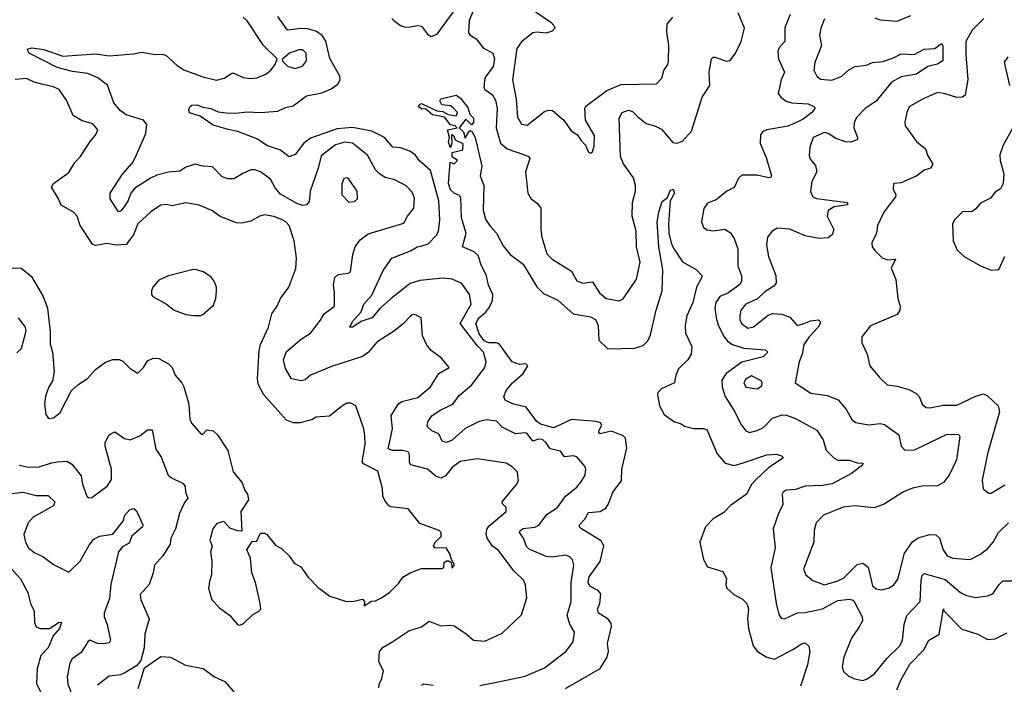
# Model space of a CAD drawing. Extents: x 2199565 to 2323334, y 894172 to 1018966.
# Tile 39 of 256: x 2239099 to 2244233, y 927294 to 930759. Entities that reach past the tile are written whole.
import ezdxf

# ---------------------------------------------------------------- set-up
doc = ezdxf.new("R2010")
doc.units = 0

msp = doc.modelspace()

# ---------------------------------------------------------------- linework, layer by layer
at = {"layer": '0CON10XD'}
for points in [[(2241040, 930765), (2241050, 930755), (2241085, 930728.1), (2241105, 930721.5), (2241125, 930719.4), (2241175, 930728.6), (2241195, 930724.2), (2241225, 930682.9), (2241245, 930670.6), (2241276.4, 930683.7), (2241375, 930819.1)], [(2241475, 930833.3), (2241443.1, 930755), (2241440, 930690), (2241447.5, 930677.5), (2241478.7, 930658.7), (2241515, 930612.5), (2241566, 930585), (2241575.5, 930555.5), (2241567.3, 930515), (2241524.5, 930455), (2241518.6, 930405), (2241525, 930394), (2241565, 930367.1), (2241580, 930340), (2241588.6, 930295), (2241582.9, 930195), (2241606.2, 930115), (2241640.6, 930085), (2241726.7, 930056.7), (2241752, 930045), (2241758.6, 930035), (2241737.1, 929965), (2241748.6, 929855), (2241765, 929826.2), (2241799.7, 929799.7), (2241815.6, 929775.6), (2241815.6, 929665), (2241821.5, 929625), (2241847.9, 929537.9), (2241875, 929511.1), (2241977, 929447), (2242005, 929397.5), (2242035, 929385.6), (2242085, 929392.5), (2242123.1, 929335), (2242156.7, 929305), (2242225, 929292.5), (2242245, 929303.8), (2242315, 929406.2), (2242333.8, 929495), (2242315.4, 929574.6), (2242313.1, 929656.9), (2242293.4, 929735), (2242294.6, 929805), (2242310, 929865), (2242310.4, 929895), (2242299.1, 929935), (2242247.3, 930007.3), (2242232, 930045), (2242224.6, 930245), (2242240, 930275), (2242272.9, 930287.1), (2242295, 930280), (2242321.8, 930251.8), (2242365, 930217.5), (2242415, 930204.3), (2242445, 930188.6), (2242505, 930119.2), (2242525, 930115.6), (2242555.8, 930125), (2242602.5, 930177.5), (2242657.5, 930355), (2242697.5, 930415), (2242694.5, 930485), (2242705.8, 930554.2), (2242715, 930563.8), (2242725, 930564), (2242782.1, 930542.1), (2242803.2, 930546.8), (2242832.2, 930585), (2242860.9, 930645), (2242877.7, 930715), (2242845.3, 930795)], [(2241753.7, 930823.7), (2241868.6, 930745), (2241886.5, 930726.5), (2241888.9, 930715), (2241875, 930699.5), (2241845, 930688.5), (2241795, 930693.8), (2241775, 930690), (2241715, 930643.1), (2241691.5, 930608.5), (2241668.7, 930445), (2241687.5, 930345), (2241695, 930250), (2241715, 930214.3), (2241745, 930208.6), (2241835, 930280.8), (2241855, 930286.9), (2241876.7, 930285), (2241935.5, 930235.5), (2241975, 930178.8), (2242008.3, 930158.3), (2242025, 930130), (2242050, 930105), (2242065, 930067.5), (2242075, 930062.5), (2242085, 930070), (2242095, 930100), (2242095.6, 930155), (2242050, 930235), (2242046.7, 930295), (2242051.8, 930308.2), (2242161, 930389), (2242235, 930420.8), (2242420, 930425), (2242446.8, 930453.2), (2242457, 930493), (2242478.6, 930525), (2242481.9, 930545), (2242484.5, 930625), (2242473.1, 930695), (2242475.6, 930735), (2242505, 930772.2)], [(2240971.4, 927275), (2240972.9, 927295), (2240988.1, 927325), (2240996.7, 927365), (2240971.3, 927411.3), (2240975.5, 927465), (2240995, 927488.5), (2241045, 927517.8), (2241127.5, 927572.5), (2241195, 927594.2), (2241235, 927622.9), (2241295, 927598.6), (2241345, 927603.1), (2241365, 927598.1), (2241425, 927559.2), (2241465, 927524), (2241525, 927518.6), (2241615, 927560), (2241715, 927656), (2241744.3, 927745), (2241737.3, 927812.7), (2241728.6, 927835), (2241675.8, 927885.8), (2241595, 927991.4), (2241564.6, 928014.6), (2241536.9, 928055), (2241531.5, 928075), (2241535, 928101.2), (2241545, 928118.5), (2241635.4, 928194.6), (2241635.8, 928215), (2241616, 928235), (2241614.5, 928245), (2241689.1, 928335), (2241699.4, 928355), (2241695, 928400), (2241667.3, 928427.3), (2241635, 928446), (2241485, 928468.6), (2241395.7, 928455.7), (2241355, 928423.6), (2241319.9, 928380.1), (2241295, 928368.6), (2241268.8, 928378.8), (2241225.2, 928415.3), (2241138.8, 928438.8), (2241131.1, 928451.1), (2241132.4, 928492.4), (2241125, 928505.4), (2241095, 928513.7), (2241042.9, 928512.9), (2241020.8, 928520.8), (2241042.9, 928625), (2241035.3, 928695), (2241075, 928755.7), (2241091.9, 928768.1), (2241175, 928789.1), (2241240.8, 928845), (2241283.8, 928915), (2241338, 928945), (2241298.1, 928995), (2241244, 929035), (2241222.6, 929062.6), (2241200.3, 929110.3), (2241193.3, 929205), (2241161.7, 929221.7), (2241145, 929220), (2241135, 929212), (2241101.2, 929175), (2241053.8, 929136.2), (2240962.1, 929077.9), (2240918.1, 929025), (2240886.5, 929003.5), (2240725, 928950.4), (2240615.8, 928905), (2240588, 928882), (2240566.6, 928876.6), (2240516.9, 928886.9), (2240485, 928940), (2240475.5, 928985), (2240490.9, 929029.1), (2240568.9, 929095), (2240615.3, 929124.7), (2240668.5, 929191.5), (2240686.2, 929225), (2240740.3, 929265), (2240740.8, 929335), (2240734.7, 929375), (2240742.2, 929415), (2240759, 929431), (2240812.5, 929437.5), (2240824.2, 929445), (2240835.4, 929535), (2240848.2, 929575), (2240875, 929611.9), (2240916.9, 929643.1), (2241102.9, 929697.1), (2241121.5, 929735), (2241153.5, 929776.5), (2241158.1, 929828.1), (2241145, 929860), (2241115, 929891.8), (2241055, 929924.6), (2241005, 929936.5), (2240974.8, 929954.8), (2240955, 929975.5), (2240913.1, 930053.1), (2240834.8, 930114.8), (2240795, 930119.8), (2240745.5, 930105.5), (2240670.6, 930049.4), (2240655.2, 929985), (2240613.3, 929865), (2240609.3, 929810.7), (2240595, 929792.7), (2240575, 929790.4), (2240545, 929800), (2240460, 929850), (2240431.4, 929881.4), (2240406.9, 929926.9), (2240355, 929966.4), (2240325, 929976.7), (2240305, 929976.7), (2240262.7, 929957.3), (2240215, 929928.9), (2240185, 929928.5), (2240155, 929939.5), (2240105, 929992.2), (2240055, 929995.3), (2240015, 930006), (2239965, 929990), (2239935, 929968.2), (2239875, 929964.6), (2239815, 929947.8), (2239784.4, 929935), (2239700.3, 929879.7), (2239679.5, 929855), (2239665, 929816), (2239645, 929784.4), (2239625, 929760), (2239615, 929757.5), (2239571.1, 929825), (2239571.8, 929855), (2239635, 929954), (2239685, 930010.5), (2239701.6, 930038.4), (2239757.5, 930165), (2239762.4, 930212.4), (2239745, 930235.6), (2239655, 930262.7), (2239623.5, 930285), (2239590.4, 930325), (2239557.5, 930417.5), (2239506.9, 930455), (2239455, 930479), (2239375, 930488.5), (2239295, 930508.7), (2239148.6, 930585), (2239138.8, 930605), (2239165, 930612.7), (2239225, 930603.8), (2239325, 930568.2), (2239495, 930581.2), (2239565, 930571.1), (2239695, 930580.3), (2239735, 930588.8), (2239805, 930576.8), (2239845, 930578.2), (2239865, 930570), (2239920.1, 930520.1), (2239955, 930497.5), (2240055, 930460), (2240125, 930443.6), (2240165, 930453.3), (2240205, 930480), (2240215, 930480.6), (2240265, 930458.1), (2240305, 930452), (2240335, 930456), (2240383.3, 930475), (2240408.8, 930495), (2240431.2, 930525), (2240442.5, 930555), (2240370, 930625), (2240285, 930753.1), (2240265, 930772.7)], [(2241498.6, 927288.6), (2241611.2, 927311.2), (2241735, 927335.7), (2241835, 927380), (2241947.5, 927465), (2241984.3, 927515), (2241991.2, 927565), (2241967.1, 927607.1), (2241953.6, 927655), (2241974.5, 927725), (2241975.3, 927825), (2241988.5, 927915), (2241982.4, 927942.4), (2241967.8, 927957.8), (2241945, 927966.5), (2241875, 927956.6), (2241845, 927960.3), (2241755, 927999.1), (2241742.4, 928012.4), (2241725.2, 928055.2), (2241704.6, 928085), (2241708.5, 928095), (2241725, 928105.6), (2241785, 928113.1), (2241806.6, 928123.4), (2241848.6, 928181.4), (2241902.5, 928215), (2241944.5, 928275), (2242005, 928321.5), (2242027.8, 928352.2), (2242046.9, 928385), (2242050.6, 928415), (2242043.6, 928433.6), (2242005, 928480), (2241985, 928485.9), (2241939.8, 928479.8), (2241919.6, 928509.6), (2241865, 928521.5), (2241845, 928552.3), (2241825, 928569.7), (2241805, 928572.5), (2241775, 928562.2), (2241745, 928601.1), (2241735, 928605.3), (2241685, 928598.9), (2241614.7, 928634.7), (2241585, 928666.4), (2241535, 928673.2), (2241495, 928663.9), (2241422.7, 928627.3), (2241355, 928566.4), (2241325, 928554.3), (2241302.2, 928562.2), (2241285, 928599.2), (2241248.8, 928615), (2241228, 928635), (2241224.3, 928645), (2241228.9, 928665), (2241249.5, 928695), (2241294.4, 928725), (2241356.8, 928755), (2241390.2, 928799.8), (2241455, 928853.9), (2241524.1, 928945.9), (2241532.1, 928975), (2241517.8, 929025), (2241485, 929061), (2241395.8, 929175), (2241453.1, 929275), (2241445, 929326.2), (2241405, 929384.3), (2241355, 929406.5), (2241305, 929411.6), (2241185, 929398.4), (2241135, 929382.8), (2241035.3, 929305), (2240977.3, 929252.7), (2240936.5, 929205), (2240882.5, 929187.5), (2240835, 929155.6), (2240820, 929155), (2240833.8, 929185), (2240880.3, 929235), (2240893.6, 929275), (2240935, 929323.1), (2240995, 929452), (2241039.2, 929515), (2241136.4, 929553.6), (2241171.2, 929575), (2241191.1, 929578.9), (2241229.4, 929590.6), (2241272.5, 929635), (2241282.1, 929655), (2241290.4, 929715), (2241283.8, 929815), (2241242, 929972), (2241183.7, 930023.7), (2241162.6, 930052.6), (2241133.5, 930073.5), (2241085, 930091.5), (2241045, 930094.3), (2241001.4, 930145), (2240935, 930176.8), (2240835, 930197.5), (2240755, 930190.4), (2240615, 930141.8), (2240580.9, 930115), (2240535, 930055.7), (2240505, 930044.2), (2240458.9, 930078.9), (2240391.1, 930101.1), (2240335, 930136.9), (2240236.3, 930176.3), (2240186.7, 930186.7), (2240108.9, 930208.9), (2240040, 930255), (2239985, 930273.3), (2239980.7, 930289.3), (2239986, 930305), (2239996.4, 930313.6), (2240025, 930315.3), (2240055, 930303.2), (2240096.4, 930296.4), (2240135, 930278.9), (2240175, 930272.5), (2240225, 930270.6), (2240285, 930278.6), (2240355, 930274.6), (2240445, 930282.3), (2240485, 930300.4), (2240525, 930308.9), (2240595, 930361.8), (2240675, 930377.1), (2240722.5, 930397.5), (2240757.2, 930422.8), (2240770.8, 930445), (2240769.2, 930465), (2240717.2, 930557.2), (2240696.1, 930646.1), (2240675.7, 930675.7), (2240646.3, 930696.3), (2240601.8, 930711.8), (2240565, 930713.2), (2240495, 930703.6), (2240445.2, 930775)], [(2243295, 930762.5), (2243275.6, 930715), (2243268.8, 930678.8), (2243280, 930625), (2243244.5, 930535), (2243239.1, 930495), (2243254.7, 930464.7), (2243275, 930447.8), (2243334.1, 930444.1), (2243385.6, 930465), (2243423.1, 930496.9), (2243455, 930514.6), (2243515, 930522.1), (2243545, 930535.7), (2243598.8, 930541.2), (2243655, 930559.6), (2243695, 930580.6), (2243762.1, 930577.9), (2243814.7, 930605.3), (2243870.9, 930609.1), (2243905, 930633.8), (2243912.3, 930622.3), (2243912.2, 930545), (2243885, 930526.9), (2243835, 930513.8), (2243775.6, 930474.4), (2243695, 930461.1), (2243645, 930432.5), (2243565, 930333.1), (2243507.3, 930295), (2243461.8, 930248.2), (2243449.8, 930220.2), (2243447.5, 930195), (2243467.5, 930145), (2243466.6, 930133.4), (2243435, 930120.4), (2243405, 930122.2), (2243355, 930138.9), (2243315, 930165.4), (2243295, 930171.2), (2243236.7, 930145), (2243218.5, 930095), (2243215, 930050), (2243221.2, 930031.2), (2243249.2, 929999.2), (2243256.2, 929965), (2243229.1, 929915), (2243222.6, 929862.6), (2243235, 929836), (2243254.1, 929825.9), (2243415.8, 929805), (2243415, 929793.6), (2243345, 929783.1), (2243315, 929764), (2243308.5, 929735), (2243344, 929665), (2243335, 929636.7), (2243315, 929620.8), (2243267.3, 929617.3), (2243195, 929631.5), (2243115, 929666.9), (2243048.6, 929671.4), (2243023.3, 929656.7), (2242998, 929625), (2242992.9, 929585), (2243003.3, 929525), (2243041.2, 929425), (2243043.8, 929385), (2243030.5, 929369.5), (2242985, 929340.8), (2242946.9, 929303.1), (2242884.5, 929275), (2242859.6, 929245), (2242853.4, 929215), (2242853.4, 929195), (2242862.1, 929175), (2242895, 929150.8), (2242925, 929157.1), (2243001.7, 929218.3), (2243025, 929226.9), (2243073, 929223), (2243115, 929208), (2243152.5, 929165), (2243186.9, 929175), (2243221.9, 929188.1), (2243263.8, 929193.8), (2243273.5, 929185), (2243272.8, 929175), (2243262.7, 929155), (2243214.9, 929105.1), (2243187.7, 929065), (2243178.9, 929015), (2243163.1, 928975), (2243142.5, 928865), (2243225, 928811.1), (2243310.1, 928800.1), (2243367.5, 928777.5), (2243410, 928725), (2243437.5, 928675), (2243458.3, 928658.3), (2243525, 928647.1), (2243585, 928653.1), (2243608.7, 928648.7), (2243682.5, 928595), (2243695.5, 928535), (2243715, 928514.6), (2243765, 928517.1), (2243935, 928597.5), (2243995.7, 928595.7), (2244001.2, 928585), (2243983.5, 928465), (2243945, 928384.3)], [(2243115.6, 930785), (2243088.3, 930718.3), (2243088.5, 930645), (2243061.1, 930615), (2243052.7, 930595), (2243055.4, 930555), (2243086.2, 930485), (2243069.7, 930445), (2243054.6, 930374.6), (2243066.9, 930355), (2243095, 930334.6), (2243125, 930325.5), (2243210.6, 930319.4), (2243242.9, 930305), (2243244.4, 930295), (2243230, 930275), (2243185, 930239.5), (2243155.8, 930225.8)], [(2244125.8, 930765), (2244065, 930703.5), (2244032.9, 930645), (2244031.9, 930575), (2244042.4, 930447.6), (2244028.6, 930365), (2244015.4, 930354.6), (2243985, 930352.3), (2243925, 930372.9), (2243885, 930378.9), (2243806.2, 930343.8), (2243736.2, 930305), (2243724, 930275), (2243714, 930225), (2243716.2, 930205), (2243775, 930124), (2243822, 930085), (2243832.1, 930052.1), (2243859.4, 930005), (2243848, 929985), (2243815, 929974.2), (2243776.7, 929945), (2243695, 929908.1), (2243654.4, 929905.6), (2243652.9, 929875), (2243667.1, 929845), (2243666, 929835), (2243604.2, 929755), (2243571.2, 929685), (2243566.2, 929645), (2243542.5, 929595), (2243544.4, 929575), (2243557.5, 929555), (2243596.8, 929516.8), (2243625, 929507.3), (2243665, 929510), (2243643.1, 929463.1), (2243667.1, 929405), (2243678, 929305), (2243690, 929265), (2243688, 929245), (2243675, 929221.2), (2243535, 929163.3), (2243490.8, 929105), (2243490, 929075), (2243517.1, 929015), (2243532, 928955), (2243582.9, 928892.9), (2243622.5, 928855), (2243675, 928848.2), (2243735, 928830.4), (2243771.8, 928811.8), (2243788.1, 928795), (2243804.6, 928754.6), (2243825, 928737.1), (2243845, 928735.6), (2243915, 928749.6), (2243985, 928749.1), (2244085, 928796.2), (2244125, 928808.2), (2244145, 928797.5), (2244200, 928745), (2244207.5, 928715), (2244145.6, 928495), (2244117.7, 928357.7), (2244122.3, 928312.3), (2244150.7, 928290.7), (2244165, 928290), (2244235, 928334.3)], [(2243558.5, 930768.5), (2243585, 930758.5), (2243675, 930750.5), (2243745, 930780.8)], [(2240535, 930504.4), (2240573.6, 930516.4), (2240594.4, 930545), (2240593.8, 930583.8), (2240575, 930601.1), (2240555, 930601.5), (2240506.2, 930585), (2240468.3, 930551.7), (2240470.7, 930540.7), (2240495, 930516.2), (2240535, 930504.4)], [(2244251.2, 930565), (2244232.3, 930537.7), (2244260.6, 930415)], [(2239055, 929463.1), (2239105, 929465.7), (2239160.3, 929420.3), (2239221.9, 929315), (2239244.6, 929254.6), (2239258.3, 929131.7), (2239258.5, 929068.5), (2239271.2, 929025), (2239278.8, 928925), (2239271.2, 928875), (2239252, 928845), (2239234.2, 928795.8), (2239228, 928755), (2239235, 928700), (2239249.3, 928679.3), (2239275, 928683.8), (2239309.7, 928710.3), (2239370, 928825), (2239402, 928855), (2239452.4, 928887.6), (2239494, 928935), (2239546.7, 928973.3), (2239585, 928987.9), (2239617.9, 928987.9), (2239637.8, 928977.8), (2239675, 928940), (2239715, 928916.2), (2239744.2, 928945), (2239765, 928980), (2239795, 928994), (2239825, 928991.9), (2239875, 928964.5), (2239894.4, 928945), (2239910.8, 928905), (2239945, 928865.8), (2239955.9, 928844.1), (2239980.5, 928755), (2239986.6, 928676.6), (2239994.5, 928654.5), (2240045, 928598.8), (2240055, 928597.5), (2240075, 928620), (2240107.5, 928615), (2240130, 928595), (2240185, 928512.5), (2240212.3, 928402.3), (2240260, 928345), (2240273.3, 928305), (2240286.7, 928285), (2240292.5, 928255), (2240252.5, 928195), (2240258.3, 928091.7), (2240235, 928093.8), (2240195, 928108.8), (2240163.3, 928143.3), (2240127, 928133), (2240106, 928105), (2240091.2, 928045), (2240103.3, 928015), (2240094, 927985), (2240100.8, 927935), (2240099.2, 927865), (2240089.3, 927829.3), (2240083.3, 927795), (2240101.2, 927735), (2240141.9, 927691.9), (2240193.8, 927655), (2240235, 927606.2), (2240245, 927602), (2240265, 927608.8), (2240315, 927658.8), (2240346.7, 927675), (2240355.8, 927685), (2240352.5, 927715), (2240328.9, 927825), (2240309.2, 927875), (2240302, 927952), (2240283.3, 927995), (2240311.7, 928038.3), (2240335, 928040), (2240355, 928082.5), (2240375, 928082.5), (2240387.5, 928075), (2240435, 928017.5), (2240465, 928002.5), (2240505, 927963.3), (2240530, 927925), (2240565, 927906.7), (2240602.6, 927852.6), (2240655, 927798.8), (2240716.7, 927753.3), (2240797.4, 927727.4), (2240835, 927726.1), (2240887.5, 927737.5), (2240897.5, 927725), (2240895, 927702.5), (2240933, 927727), (2240955, 927730), (2240985, 927744.2), (2241028.8, 927775), (2241075, 927820), (2241097.8, 927852.2), (2241135.4, 927874.6), (2241195, 927897.5), (2241302.5, 927897.5), (2241310, 927905), (2241311.7, 927928.3), (2241325, 927937.5), (2241337.5, 927937.5), (2241348.3, 927928.3), (2241355, 927900), (2241367, 927917), (2241350, 927945), (2241342.5, 927975), (2241322.5, 928005), (2241265, 928004.4), (2241257.1, 928015), (2241265.7, 928035), (2241297.1, 928065), (2241296.2, 928085), (2241286.7, 928095), (2241185, 928132.5), (2241125, 928209.2), (2241035, 928220), (2241023.8, 928225), (2241003, 928253), (2240992.7, 928275), (2240991.3, 928315), (2240967.1, 928405), (2240892.7, 928442.7), (2240884.5, 928454.5), (2240900.9, 928545), (2240899.1, 928589.1), (2240892.9, 928625), (2240852.5, 928745), (2240825, 928760), (2240805, 928758.8), (2240777.1, 928742.9), (2240715, 928691.2), (2240645, 928686), (2240625.8, 928674.2), (2240562.1, 928657.9), (2240525, 928657.1), (2240490.9, 928670.9), (2240373.1, 928803.1), (2240344.4, 928855), (2240339.5, 928885), (2240348.5, 929035), (2240355.3, 929064.7), (2240397.1, 929155), (2240414.2, 929225), (2240442, 929265), (2240459.2, 929305), (2240502.9, 929365), (2240538.3, 929461.7), (2240542.2, 929515), (2240530.6, 929605), (2240504.3, 929685), (2240487.1, 929705), (2240465, 929717.3), (2240425, 929732.1), (2240375, 929741.1), (2240350, 929735), (2240305, 929708.9), (2240255, 929698.5), (2240230, 929700), (2240145, 929733.1), (2240105, 929762.2), (2240035, 929791.1), (2239963.2, 929803.2), (2239925.6, 929795.6), (2239895, 929789.1), (2239864.5, 929794.5), (2239835, 929791.5), (2239785, 929758.9), (2239715.5, 929695), (2239692.7, 929637.2), (2239654.1, 929585.9), (2239602.7, 929582.7), (2239555, 929591.4), (2239495, 929582.2), (2239479.3, 929589.3), (2239415.4, 929685.4), (2239399.4, 929735), (2239380, 929755), (2239315, 929792.5), (2239302.5, 929825), (2239265.7, 929885), (2239275.8, 929905), (2239355, 929962), (2239387.5, 930015), (2239415.7, 930045), (2239466.4, 930123.6), (2239495, 930156.7), (2239506, 930185), (2239481.2, 930215), (2239425, 930230.6), (2239378.9, 930258.9), (2239345.7, 930335), (2239305, 930394.2), (2239275, 930408.6), (2239221.5, 930421.5), (2239175, 930433.1), (2239135, 930452.9), (2239075, 930446.9)], [(2241197.3, 930292.7), (2241178, 930305), (2241183, 930317), (2241195, 930321.4), (2241274.4, 930284.4), (2241305, 930280), (2241333.8, 930263.8), (2241375, 930257.5), (2241382.5, 930275), (2241359.5, 930299.5), (2241345, 930310), (2241300, 930315), (2241290, 930335), (2241295, 930346.2), (2241375, 930366), (2241395, 930351.2), (2241435, 930301.2), (2241445.7, 930265.7), (2241465.7, 930245), (2241465, 930222.5), (2241455, 930210), (2241425, 930240), (2241390, 930195), (2241413.6, 930173.6), (2241421.7, 930141.7), (2241445, 930180), (2241455, 930180), (2241474.2, 930145), (2241508, 929995), (2241500, 929945), (2241520, 929895), (2241516.5, 929765), (2241528.8, 929718.8), (2241551.8, 929681.8), (2241585.5, 929645), (2241620, 929580), (2241656.7, 929535), (2241725, 929484.4), (2241795, 929366.5), (2241830.6, 929330.6), (2241905, 929295.9), (2241985, 929225.9), (2242075, 929209.1), (2242102, 929195), (2242115.6, 929165), (2242118, 929088), (2242165, 929043.6), (2242305, 929046.2), (2242349.8, 929060.2), (2242374.4, 929085), (2242388.8, 929115), (2242417.1, 929245), (2242449.1, 929345), (2242452.9, 929455), (2242432.3, 929575), (2242423.3, 929705), (2242430.8, 929755), (2242449.3, 929810.7), (2242477.7, 929832.3), (2242491.1, 929868.9), (2242506.7, 929875), (2242512.9, 929855), (2242490, 929815), (2242482.9, 929692.9), (2242483.1, 929645), (2242498.2, 929588.2), (2242511.8, 929561.8), (2242555, 929497.1), (2242625.6, 929455.6), (2242655.8, 929425.8), (2242656.1, 929416.1), (2242627.7, 929365), (2242608.6, 929285), (2242577.5, 929215), (2242568.1, 929165), (2242570.4, 929125), (2242604.4, 929055), (2242599.5, 929015), (2242583.1, 928985), (2242535, 928939.4), (2242520, 928905), (2242513.3, 928865), (2242446.1, 928833.9), (2242427.1, 928815), (2242424.2, 928805), (2242435.4, 928745), (2242460.3, 928700.3), (2242513.1, 928663.1), (2242544.3, 928654.3), (2242565, 928640), (2242615, 928626.9), (2242665, 928627.7), (2242682.3, 928622.3), (2242735.5, 928495), (2242776.9, 928446.9), (2242825, 928435.4), (2242871.2, 928448.8), (2242995, 928490.5), (2243045, 928493.3), (2243071.2, 928485), (2243081.2, 928475), (2243005.3, 928424.7), (2242935, 928358.9), (2242914.7, 928335.3), (2242888.1, 928285), (2242805, 928226.9), (2242770.5, 928189.5), (2242715, 928157.1), (2242675.7, 928114.3), (2242645.8, 928035), (2242664.4, 927944.4), (2242686, 927906), (2242765, 927882), (2242784.3, 927845), (2242780.8, 927815), (2242786, 927795), (2242822.8, 927762.8), (2242868.3, 927738.3), (2242890, 927715), (2242898.8, 927685), (2242894.5, 927635), (2242899.5, 927585), (2242922.7, 927495), (2242945.4, 927465), (2242995, 927435.8), (2243035, 927425.3), (2243133.4, 927476.6), (2243175, 927504.4), (2243195, 927510), (2243213.4, 927493.4), (2243219.5, 927465), (2243207.3, 927395), (2243170.9, 927285)], [(2241945, 927271.4), (2242125, 927376.5), (2242161.8, 927435), (2242170, 927465), (2242164, 927506), (2242184.5, 927595), (2242183.6, 927613.6), (2242165.6, 927635), (2242117.1, 927665), (2242112.5, 927685), (2242124.2, 927715.8), (2242130, 927765), (2242115, 927783.3), (2242072.2, 927805), (2242063, 927825), (2242068.4, 927855), (2242126.4, 927933.6), (2242145.3, 928015.3), (2242131.2, 928041.2), (2242028, 928105), (2242017.5, 928115), (2242017.5, 928125), (2242045.4, 928154.6), (2242065, 928189.4), (2242126.2, 928195), (2242155, 928211.9), (2242169.6, 928235), (2242192.4, 928295), (2242236.2, 928355), (2242239, 928415), (2242264.4, 928524.4), (2242257.8, 928577.8), (2242245, 928589.2), (2242185, 928613.6), (2242125, 928600), (2242118.9, 928605), (2242119.6, 928615), (2242134.4, 928645), (2242126.8, 928656.8), (2242105, 928663.8), (2241975, 928674.3), (2241885, 928631.8), (2241815, 928650), (2241793.5, 928665), (2241739.5, 928739.5), (2241674.2, 928754.2), (2241630, 928775), (2241623.8, 928795), (2241636.2, 928825), (2241668.9, 928865), (2241724.4, 928915), (2241749.4, 928955), (2241737.5, 928965), (2241705, 928960.8), (2241667.1, 928975), (2241599.2, 929069.2), (2241584.6, 929074.6), (2241545, 929073.4), (2241521.1, 929085), (2241495, 929121.6), (2241478, 929175), (2241493.6, 929205), (2241528, 929232), (2241549.3, 929260.7), (2241563.8, 929295), (2241565.9, 929325.9), (2241543.1, 929375), (2241533.4, 929423.4), (2241505, 929480), (2241489.4, 929529.4), (2241468.7, 929548.7), (2241408, 929575), (2241426.7, 929645), (2241402.7, 929725), (2241399.2, 929829.2), (2241392.3, 929842.3), (2241365, 929853.8), (2241345, 929871.8), (2241334.8, 929905), (2241344.1, 930015.9), (2241365, 930007.5), (2241382.5, 930025), (2241353.6, 930043.6), (2241353.3, 930066.7), (2241409.3, 930080.7), (2241411.7, 930111.7), (2241370.7, 930130.7), (2241365, 930150), (2241355, 930160), (2241350, 930155), (2241352.5, 930115), (2241345, 930090), (2241335, 930120), (2241340, 930145), (2241330, 930185), (2241380, 930195), (2241370, 930205), (2241345, 930210), (2241315, 930250), (2241251.9, 930261.9), (2241215, 930293.3), (2241197.3, 930292.7)], [(2243155.8, 930225.8), (2243105, 930202.8), (2242995, 930184.5), (2242974.3, 930175), (2242961.1, 930158.9), (2242960.6, 930115), (2242993.6, 930035), (2243019.4, 929945), (2243015, 929936.2), (2243005, 929933.8), (2242945, 929948.8), (2242865, 929948.2), (2242847.4, 929932.6), (2242825, 929883.5), (2242785.4, 929864.6), (2242730.5, 929819.5), (2242685, 929802.9), (2242665.6, 929775), (2242654.4, 929705), (2242664.6, 929674.6), (2242683.7, 929663.7), (2242715, 929658.8), (2242776, 929666), (2242805, 929647.1), (2242825, 929617.5), (2242842.9, 929565), (2242843.8, 929475), (2242863.2, 929423.2), (2242862.5, 929395), (2242855, 929380.3), (2242795, 929334.4), (2242749.4, 929315), (2242728.2, 929285), (2242723.4, 929255), (2242732.3, 929195), (2242743.6, 929163.6), (2242772.3, 929105), (2242791.5, 929081.5), (2242815, 929065.3), (2242875, 929045.8), (2242987.1, 929037.1), (2243000, 929025), (2242975, 929001.7), (2242865, 928972.9), (2242782.7, 928915), (2242760, 928880), (2242761.8, 928845), (2242777.5, 928795), (2242828.2, 928715), (2242859.4, 928649.4), (2242884.7, 928614.7), (2242905, 928606.2), (2242945, 928616.7), (2242976.6, 928633.4), (2243025, 928681.8), (2243075, 928698.7), (2243097.5, 928697.5), (2243145, 928680), (2243255, 928619.2), (2243287.8, 928567.8), (2243304, 928514), (2243345, 928473.5), (2243365, 928463.1), (2243425, 928462.9), (2243465, 928449.2), (2243495, 928446.2), (2243493, 928437), (2243437, 928393), (2243335, 928338.8), (2243285, 928330.3), (2243195, 928327.5), (2243145, 928310), (2243095, 928305.6), (2243080, 928295), (2243074.4, 928285), (2243078.9, 928231.1), (2243055.4, 928184.6), (2243027.1, 928105), (2243037.9, 928005), (2243016.2, 927903.8), (2243044.1, 927715), (2243057.9, 927657.9), (2243069.2, 927639.2), (2243087.5, 927635), (2243155, 927667.1), (2243195, 927667.5), (2243285, 927687.4), (2243365, 927731.3), (2243425, 927738), (2243442.4, 927732.4), (2243452.1, 927722.1), (2243491.1, 927645), (2243493.2, 927625), (2243475.9, 927594.1), (2243435.3, 927534.7), (2243395.6, 927435), (2243388.1, 927385), (2243395, 927361.2), (2243418.3, 927338.3), (2243451.7, 927321.7), (2243495, 927313.3), (2243515, 927320), (2243555, 927347.5), (2243620.9, 927429.1), (2243688.2, 927495), (2243702.5, 927525), (2243710.7, 927605), (2243725, 927652.9), (2243794.6, 927725.4), (2243799.1, 927835), (2243805, 927862), (2243815, 927872.2), (2243925, 927840.9), (2244005, 927772.9), (2244035, 927757.1), (2244085, 927746.2), (2244144.6, 927755.4), (2244173.6, 927766.4), (2244205.6, 927815), (2244225, 927833.5), (2244315, 927833.2)], [(2244276.9, 930195), (2244227.1, 930105), (2244210, 930055), (2244211.2, 930025), (2244230, 929955), (2244227.5, 929905), (2244213, 929877), (2244185, 929860), (2244161.7, 929828.3), (2244108.3, 929801.7), (2244085, 929772), (2244065, 929759.2), (2244015, 929756.7), (2243973.8, 929715), (2243963.6, 929693.6), (2243966.7, 929605), (2243987.7, 929557.7), (2244023.8, 929525), (2244105, 929478), (2244165, 929453.3), (2244203.6, 929456.4), (2244235.5, 929524.5)], [(2240815, 929808), (2240845, 929810.8), (2240860, 929825), (2240858.6, 929865), (2240815, 929928), (2240805, 929933.8), (2240788.8, 929931.2), (2240779.2, 929900.8), (2240778.6, 929845), (2240815, 929808)], [(2240005, 929215.8), (2240044, 929216), (2240055, 929221.2), (2240109.7, 929270.3), (2240122.5, 929305), (2240126.2, 929345), (2240126.2, 929365), (2240113.8, 929395), (2240097, 929417), (2240057.5, 929445), (2240015, 929456), (2239996.1, 929453.9), (2239875, 929423.8), (2239825, 929400), (2239793.3, 929365), (2239786.7, 929345), (2239786.7, 929325), (2239793.3, 929315), (2239865, 929276), (2239905, 929243.8), (2239965, 929221.4), (2240005, 929215.8)], [(2239091.4, 929205), (2239128.1, 929155), (2239132.2, 929135), (2239106.9, 929043.1), (2239085, 929021.9)], [(2242945, 928834), (2242969.5, 928850.5), (2242971.2, 928865), (2242965, 928876.2), (2242915, 928902.5), (2242884.4, 928885), (2242874.6, 928865), (2242885, 928842.5), (2242945, 928834)], [(2239096.9, 928436.9), (2239145, 928426.4), (2239201.5, 928428.5), (2239265, 928449.2), (2239296.7, 928453.3), (2239345, 928456.9), (2239371.6, 928441.6), (2239420, 928380), (2239426.7, 928336.7), (2239450, 928275), (2239456.7, 928266.7), (2239475, 928268), (2239555, 928327.1), (2239578, 928362), (2239578.5, 928415), (2239545.5, 928535), (2239545.6, 928555), (2239565, 928593.8), (2239595, 928610), (2239645.4, 928575.4), (2239675, 928569.1), (2239725, 928588.5), (2239765, 928620.6), (2239790.5, 928620.5), (2239809.1, 928519.1), (2239837.4, 928477.4), (2239874, 928384), (2239890.2, 928370.2), (2239950.9, 928340.9), (2239961.9, 928325), (2239964.6, 928295), (2239976.5, 928265), (2239958.6, 928241.4), (2239933, 928185), (2239911.1, 928105), (2239887.1, 928055), (2239883.3, 928025), (2239845.4, 927964.6), (2239801.9, 927915), (2239795.7, 927875), (2239774.3, 927815), (2239727.3, 927762.7), (2239730.8, 927735), (2239774.3, 927635), (2239751.2, 927555), (2239748.8, 927485), (2239731.2, 927418.8), (2239709.2, 927390.8), (2239647, 927353), (2239624.1, 927344.1), (2239565, 927335.8), (2239505, 927289.2)], [(2243945, 928384.3), (2243915, 928345.6), (2243885, 928327.9), (2243805, 928326.1), (2243755, 928316.1), (2243704.1, 928295.9), (2243606.4, 928233.6), (2243555, 928214.5), (2243453.6, 928223.6), (2243392.7, 928217.3), (2243290.8, 928175), (2243252.2, 928135), (2243240.9, 928095), (2243239.4, 928035), (2243186.2, 927895), (2243198.8, 927865), (2243235, 927834.4), (2243295, 927813.1), (2243365, 927833.9), (2243395, 927848.2), (2243465, 927919.1), (2243495, 927926.2), (2243522.7, 927905), (2243545, 927807.1), (2243565, 927791.1), (2243595, 927786.9), (2243635, 927796.7), (2243657.3, 927812.7), (2243677.4, 927842.6), (2243686.1, 927875), (2243712, 927978), (2243755, 928036.9), (2243783.1, 928056.9), (2243845, 928074.6), (2243875, 928072.7), (2243895.5, 928055), (2243914.5, 927995), (2243935, 927964.4), (2243965, 927951.5), (2244055, 927944.5), (2244105, 927970), (2244145, 928000), (2244175.4, 928035), (2244202.9, 928085), (2244255, 928135.5)], [(2239005, 928281.4), (2239115, 928296.2), (2239185, 928277.7), (2239247.5, 928277.5), (2239282.9, 928245), (2239275.6, 928225), (2239170, 928165), (2239143.4, 928136.6), (2239120.9, 928075), (2239129.6, 928035), (2239145.8, 928005.8), (2239175, 927981.8), (2239220.8, 927960.8), (2239275, 927917.8), (2239355, 927878.8), (2239415, 927935.7), (2239461.3, 928018.7), (2239485, 928048.5), (2239515, 928066.2), (2239585, 928076.7), (2239639.2, 928145), (2239646.7, 928175), (2239674.4, 928205), (2239695, 928210.6), (2239708, 928198), (2239740.8, 928125), (2239740, 928115), (2239684.1, 928065.9), (2239670, 928030), (2239635, 928011.3), (2239614.7, 927985), (2239574.3, 927815.7), (2239567.7, 927742.2), (2239540, 927665), (2239540.5, 927645), (2239555.9, 927605.9), (2239572.8, 927525), (2239565, 927511.1), (2239534.2, 927504.2), (2239505, 927507.5), (2239465, 927524.3), (2239454.1, 927515.9), (2239420.5, 927459.5), (2239373.4, 927426.6), (2239361.2, 927405), (2239346.6, 927333.4), (2239349.8, 927295), (2239365.2, 927255)], [(2239055, 927897.1), (2239103.7, 927843.7), (2239141.8, 927771.8), (2239156.2, 927715), (2239174.6, 927675), (2239176.9, 927616.9), (2239184.5, 927594.5), (2239205.6, 927585.6), (2239254.4, 927585.6), (2239305, 927618.6), (2239316.8, 927616.8), (2239307.7, 927585), (2239273.8, 927546.2), (2239248.1, 927485), (2239209.3, 927445), (2239191.1, 927375), (2239187.5, 927297.5), (2239213.1, 927245)], [(2243672.4, 927265), (2243692.9, 927315), (2243740.4, 927399.6), (2243814.3, 927475), (2243837.6, 927522.4), (2243892.7, 927555), (2243915, 927687.5), (2243916.7, 927676.7), (2244012, 927582), (2244095, 927556.2), (2244145, 927528.2), (2244185, 927530.9), (2244247.4, 927562.6)], [(2239717.9, 927272.1), (2239750.8, 927379.2), (2239835, 927438.8), (2239885, 927436), (2239964.5, 927394.5), (2240056, 927376), (2240115, 927332.5), (2240168.3, 927308.3), (2240223.8, 927245)], [(2241195, 927290), (2241205, 927296), (2241255, 927290)]]:
    msp.add_lwpolyline(points, dxfattribs=at)

doc.saveas('drawing.dxf')
